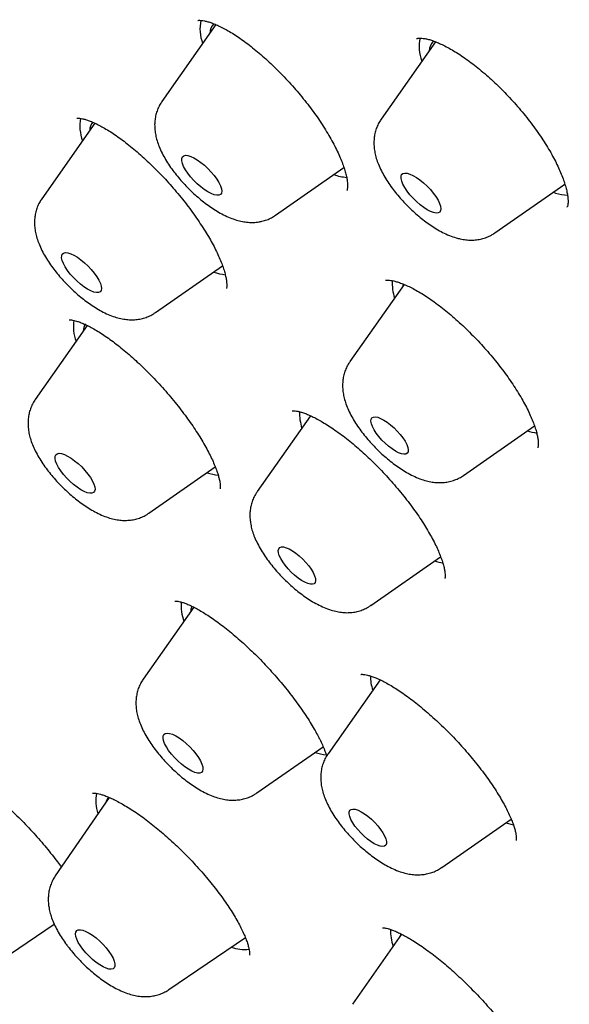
# Model space of a CAD drawing. Header units: millimetres. Extents: x 8 to 789, y 12 to 2370.
# Tile 19 of 85: x 566 to 574, y 767 to 782. Entities that reach past the tile are written whole.
import ezdxf

# ---------------------------------------------------------------- set-up
doc = ezdxf.new("R2010")
doc.units = ezdxf.units.MM

msp = doc.modelspace()

# ---------------------------------------------------------------- linework, layer by layer
at = {"color": 7, "linetype": 'Continuous', "lineweight": 30}
for p, q in [((568.898, 781.482), (568.08, 780.316)), ((572.232, 781.222), (571.408, 780.047)), ((567.062, 779.985), (566.257, 778.836)), ((569.805, 778.586), (570.843, 779.31)), ((573.134, 778.317), (574.195, 779.058)), ((574.051, 778.923), (574.017, 778.933)), ((574.23, 778.71), (574.232, 778.711)), ((567.982, 777.107), (569, 777.817)), ((571.757, 777.534), (570.933, 776.362)), ((571.743, 777.541), (571.73, 777.495)), ((566.945, 776.91), (566.158, 775.787)), ((570.336, 775.537), (569.527, 774.386)), ((570.329, 775.542), (570.323, 775.519)), ((572.659, 774.632), (573.734, 775.385)), ((567.883, 774.058), (568.89, 774.76)), ((571.252, 772.657), (572.31, 773.397)), ((568.563, 772.63), (567.796, 771.536)), ((571.391, 771.526), (570.601, 770.403)), ((569.521, 769.807), (570.527, 770.508)), ((567.278, 769.739), (566.461, 768.547)), ((572.327, 768.674), (573.381, 769.411)), ((565.768, 767.353), (566.444, 767.813)), ((568.185, 766.819), (569.346, 767.61)), ((571.718, 767.66), (570.973, 766.596)), ((571.699, 767.632), (571.704, 767.667))]:
    msp.add_line(p, q, dxfattribs=at)
at = {"color": 7, "linetype": 'Continuous', "lineweight": 30, "flags": 128}
for points in [[(568.943, 778.89), (568.911, 778.888), (568.871, 778.896), (568.826, 778.914), (568.776, 778.94), (568.722, 778.975), (568.668, 779.016), (568.614, 779.063), (568.562, 779.115), (568.515, 779.169), (568.472, 779.223), (568.437, 779.277), (568.409, 779.327), (568.39, 779.374), (568.381, 779.414), (568.381, 779.448), (568.391, 779.473), (568.41, 779.489), (568.438, 779.496), (568.474, 779.493), (568.517, 779.48), (568.565, 779.458), (568.617, 779.427), (568.671, 779.389), (568.725, 779.344), (568.778, 779.295), (568.828, 779.242), (568.873, 779.188), (568.913, 779.134), (568.944, 779.081), (568.968, 779.032), (568.982, 778.989), (568.987, 778.952), (568.982, 778.922), (568.967, 778.901), (568.943, 778.89)], [(572.202, 778.627), (572.157, 778.644), (572.107, 778.67), (572.054, 778.704), (571.999, 778.745), (571.945, 778.792), (571.893, 778.843), (571.845, 778.897), (571.803, 778.951), (571.767, 779.005), (571.738, 779.056), (571.719, 779.103), (571.709, 779.144), (571.709, 779.178), (571.718, 779.203), (571.737, 779.22), (571.765, 779.227), (571.8, 779.224), (571.843, 779.212), (571.89, 779.191), (571.942, 779.16), (571.996, 779.123), (572.05, 779.078), (572.104, 779.029), (572.154, 778.976), (572.199, 778.922), (572.239, 778.868), (572.271, 778.815), (572.295, 778.766), (572.31, 778.722), (572.315, 778.685), (572.31, 778.655), (572.296, 778.634), (572.273, 778.622), (572.241, 778.619), (572.202, 778.627)], [(574.2, 779.045), (574.172, 779.041), (574.171, 779.041)], [(567.157, 777.441), (567.142, 777.421), (567.118, 777.41), (567.085, 777.409), (567.045, 777.418), (567, 777.436), (566.949, 777.463), (566.896, 777.497), (566.842, 777.539), (566.788, 777.587), (566.736, 777.638), (566.689, 777.692), (566.647, 777.747), (566.611, 777.8), (566.584, 777.851), (566.566, 777.897), (566.557, 777.937), (566.558, 777.97), (566.568, 777.995), (566.588, 778.01), (566.617, 778.017), (566.653, 778.013), (566.696, 777.999), (566.744, 777.977), (566.796, 777.946), (566.85, 777.907), (566.905, 777.862), (566.958, 777.813), (567.007, 777.76), (567.052, 777.705), (567.091, 777.651), (567.122, 777.599), (567.145, 777.55), (567.159, 777.507), (567.163, 777.47), (567.157, 777.441)], [(571.783, 774.956), (571.753, 774.953), (571.715, 774.96), (571.672, 774.976), (571.624, 775.001), (571.573, 775.034), (571.52, 775.075), (571.468, 775.12), (571.419, 775.17), (571.373, 775.222), (571.333, 775.274), (571.3, 775.325), (571.275, 775.374), (571.259, 775.417), (571.252, 775.455), (571.255, 775.485), (571.267, 775.507), (571.289, 775.519), (571.319, 775.522), (571.356, 775.515), (571.399, 775.499), (571.448, 775.474), (571.499, 775.441), (571.551, 775.401), (571.603, 775.355), (571.652, 775.305), (571.698, 775.254), (571.738, 775.201), (571.771, 775.15), (571.796, 775.102), (571.813, 775.058), (571.819, 775.021), (571.817, 774.99), (571.804, 774.969), (571.783, 774.956)], [(567.061, 774.456), (567.064, 774.419), (567.058, 774.391), (567.042, 774.371), (567.018, 774.361), (566.984, 774.36), (566.944, 774.369), (566.898, 774.388), (566.848, 774.415), (566.794, 774.451), (566.74, 774.493), (566.686, 774.541), (566.635, 774.592), (566.587, 774.646), (566.546, 774.701), (566.511, 774.754), (566.484, 774.804), (566.466, 774.85), (566.458, 774.89), (566.459, 774.923), (566.47, 774.947), (566.491, 774.962), (566.52, 774.968), (566.556, 774.963), (566.6, 774.949), (566.648, 774.926), (566.701, 774.895), (566.755, 774.856), (566.809, 774.811), (566.862, 774.761), (566.911, 774.708), (566.956, 774.653), (566.994, 774.599), (567.025, 774.547), (567.048, 774.499), (567.061, 774.456)], [(570.413, 773.032), (570.406, 773.005), (570.39, 772.987), (570.366, 772.978), (570.333, 772.979), (570.293, 772.989), (570.247, 773.009), (570.198, 773.037), (570.146, 773.073), (570.094, 773.116), (570.043, 773.163), (569.994, 773.214), (569.951, 773.266), (569.913, 773.318), (569.883, 773.369), (569.861, 773.415), (569.848, 773.457), (569.845, 773.491), (569.852, 773.518), (569.868, 773.537), (569.893, 773.546), (569.926, 773.545), (569.966, 773.534), (570.011, 773.515), (570.061, 773.486), (570.112, 773.45), (570.165, 773.408), (570.216, 773.361), (570.264, 773.31), (570.308, 773.258), (570.345, 773.205), (570.375, 773.155), (570.397, 773.108), (570.41, 773.067), (570.413, 773.032)], [(568.522, 772.572), (568.526, 772.604), (568.538, 772.645)], [(568.664, 770.294), (568.686, 770.246), (568.699, 770.203), (568.702, 770.167), (568.695, 770.139), (568.679, 770.12), (568.654, 770.11), (568.62, 770.11), (568.58, 770.119), (568.533, 770.138), (568.482, 770.166), (568.429, 770.202), (568.375, 770.245), (568.321, 770.293), (568.27, 770.344), (568.223, 770.398), (568.181, 770.453), (568.147, 770.506), (568.121, 770.556), (568.103, 770.602), (568.096, 770.641), (568.097, 770.673), (568.109, 770.697), (568.13, 770.712), (568.159, 770.717), (568.197, 770.712), (568.24, 770.698), (568.289, 770.674), (568.341, 770.642), (568.395, 770.603), (568.45, 770.557), (568.502, 770.507), (568.552, 770.454), (568.596, 770.4), (568.634, 770.345), (568.664, 770.294)], [(571.46, 769.154), (571.478, 769.109), (571.487, 769.07), (571.486, 769.038), (571.476, 769.014), (571.457, 769), (571.429, 768.994), (571.393, 768.999), (571.351, 769.013), (571.303, 769.036), (571.253, 769.067), (571.201, 769.106), (571.148, 769.15), (571.098, 769.199), (571.052, 769.251), (571.01, 769.303), (570.975, 769.355), (570.948, 769.404), (570.93, 769.449), (570.921, 769.488), (570.921, 769.52), (570.932, 769.544), (570.951, 769.558), (570.979, 769.563), (571.015, 769.559), (571.057, 769.545), (571.104, 769.522), (571.155, 769.49), (571.207, 769.452), (571.259, 769.407), (571.31, 769.358), (571.356, 769.307), (571.398, 769.254), (571.432, 769.203), (571.46, 769.154)], [(573.416, 769.32), (573.343, 769.336), (573.293, 769.35)], [(567.276, 767.398), (567.311, 767.346), (567.339, 767.295), (567.357, 767.249), (567.367, 767.209), (567.367, 767.176), (567.357, 767.15), (567.339, 767.134), (567.311, 767.127), (567.275, 767.13), (567.233, 767.143), (567.186, 767.164), (567.135, 767.194), (567.081, 767.232), (567.028, 767.276), (566.975, 767.325), (566.926, 767.377), (566.881, 767.431), (566.842, 767.484), (566.81, 767.536), (566.787, 767.585), (566.772, 767.628), (566.768, 767.665), (566.772, 767.694), (566.787, 767.715), (566.81, 767.727), (566.842, 767.729), (566.881, 767.721), (566.926, 767.704), (566.975, 767.678), (567.028, 767.644), (567.081, 767.603), (567.135, 767.556), (567.186, 767.506), (567.233, 767.452), (567.276, 767.398)], [(569.316, 767.589), (569.325, 767.592), (569.35, 767.602)]]:
    msp.add_lwpolyline(points, dxfattribs=at)
at = {"color": 7, "linetype": 'Continuous', "lineweight": 30}
for centre, radius, start, end in [((569.258, 781.415), 0.601, 167.1907, 201.2292), ((569.027, 781.342), 0.221, 135.9015, 177.4767), ((572.587, 781.146), 0.602, 167.2549, 201.2219), ((572.357, 781.072), 0.223, 133.5789, 177.1513), ((567.447, 779.938), 0.613, 168.6056, 201.0683), ((567.212, 779.86), 0.229, 141.7652, 176.9575), ((570.962, 780.002), 0.845, 251.1433, 264.7206), ((574.271, 779.632), 0.743, 252.773, 267.3298), ((569.154, 778.587), 0.912, 251.5366, 262.9478), ((572.258, 777.547), 0.683, 176.0008, 198.7792), ((567.371, 776.894), 0.636, 171.2858, 200.7631), ((567.138, 776.804), 0.255, 149.484, 175.6361), ((570.865, 775.575), 0.697, 177.8801, 198.7033), ((573.891, 776.151), 0.883, 252.4541, 262.1162), ((569.058, 775.548), 0.922, 251.5636, 262.3546), ((572.501, 774.24), 0.95, 252.7111, 260.459), ((569.065, 772.654), 0.693, 175.4231, 199.9554), ((571.987, 771.602), 0.745, 181.1014, 198.253), ((570.694, 771.294), 0.918, 251.554, 262.5652), ((567.659, 769.688), 0.584, 168.4619, 199.6315), ((567.434, 769.62), 0.208, 143.2225, 164.5319), ((572.284, 767.724), 0.736, 179.2496, 199.5799), ((569.34, 768.075), 0.646, 251.122, 275.4473)]:
    msp.add_arc(centre, radius, start, end, dxfattribs=at)
for points, knots in [([(634.394, 751.08), (634.436, 751.123), (634.514, 751.205), (634.613, 751.312), (634.685, 751.393), (634.745, 751.461), (634.803, 751.53), (634.861, 751.599), (634.918, 751.669), (634.969, 751.733), (635.016, 751.794), (635.062, 751.854), (635.11, 751.918), (635.157, 751.982), (635.199, 752.041), (635.234, 752.091), (635.267, 752.139), (635.303, 752.191), (635.345, 752.253), (635.388, 752.32), (635.43, 752.385), (635.468, 752.445), (635.502, 752.501), (635.536, 752.557), (635.571, 752.617), (635.608, 752.681), (635.644, 752.744), (635.674, 752.799), (635.7, 752.846), (635.728, 752.899), (635.762, 752.964), (635.805, 753.047), (635.851, 753.138), (635.898, 753.236), (635.943, 753.334), (635.983, 753.421), (636.016, 753.497), (636.046, 753.567), (636.078, 753.645), (636.112, 753.729), (636.145, 753.813), (636.174, 753.89), (636.2, 753.959), (636.223, 754.025), (636.248, 754.094), (636.275, 754.174), (636.303, 754.258), (636.33, 754.34), (636.352, 754.412), (636.371, 754.476), (636.39, 754.538), (636.409, 754.606), (636.435, 754.696), (636.462, 754.8), (636.49, 754.908), (636.513, 755.004), (636.535, 755.097), (636.557, 755.199), (636.58, 755.307), (636.602, 755.414), (636.62, 755.511), (636.636, 755.601), (636.652, 755.69), (636.668, 755.788), (636.684, 755.896), (636.701, 756.015), (636.718, 756.142), (636.732, 756.26), (636.743, 756.361), (636.752, 756.44), (636.758, 756.508), (636.764, 756.573), (636.77, 756.642), (636.777, 756.726), (636.784, 756.824), (636.791, 756.934), (636.797, 757.045), (636.803, 757.176), (636.808, 757.326), (636.813, 757.499), (636.814, 757.672), (636.814, 757.9), (636.809, 758.193), (636.794, 758.55), (636.771, 758.917), (636.743, 759.25), (636.713, 759.538), (636.686, 759.778), (636.657, 760.001), (636.628, 760.211), (636.597, 760.418), (636.562, 760.636), (636.522, 760.877), (636.472, 761.148), (636.413, 761.453), (636.344, 761.786), (636.263, 762.149), (636.188, 762.463), (636.126, 762.709), (636.085, 762.867), (636.05, 763.003), (636.02, 763.114), (635.996, 763.201), (635.979, 763.266), (635.963, 763.324), (635.944, 763.39), (635.92, 763.477), (635.891, 763.58), (635.859, 763.691), (635.826, 763.803), (635.793, 763.913), (635.75, 764.058), (635.695, 764.236), (635.63, 764.446), (635.565, 764.648), (635.504, 764.835), (635.449, 765), (635.403, 765.137), (635.368, 765.238), (635.344, 765.308), (635.325, 765.363), (635.302, 765.428), (635.271, 765.519), (635.227, 765.641), (635.175, 765.787), (635.113, 765.959), (635.045, 766.143), (634.974, 766.334), (634.905, 766.514), (634.83, 766.711), (634.741, 766.936), (634.635, 767.203), (634.542, 767.432), (634.47, 767.606), (634.427, 767.709), (634.395, 767.786), (634.372, 767.84), (634.351, 767.89), (634.324, 767.956), (634.281, 768.055), (634.226, 768.185), (634.156, 768.347), (634.071, 768.54), (633.98, 768.747), (633.884, 768.961), (633.787, 769.176), (633.685, 769.398), (633.582, 769.621), (633.478, 769.842), (633.308, 770.199), (633.071, 770.687), (632.762, 771.304), (632.454, 771.904), (632.146, 772.487), (631.835, 773.062), (631.51, 773.65), (631.164, 774.263), (630.794, 774.902), (630.494, 775.41), (630.272, 775.779), (630.137, 776.003), (630.007, 776.216), (629.888, 776.41), (629.783, 776.579), (629.694, 776.723), (629.623, 776.838), (629.568, 776.925), (629.528, 776.988), (629.495, 777.042), (629.461, 777.096), (629.419, 777.163), (629.369, 777.243), (629.309, 777.336), (629.215, 777.485), (629.082, 777.694), (628.904, 777.97), (628.708, 778.272), (628.493, 778.601), (628.258, 778.956), (628.002, 779.34), (627.723, 779.753), (627.421, 780.195), (627.095, 780.666), (626.71, 781.215), (626.278, 781.823), (625.811, 782.467), (625.362, 783.078), (624.936, 783.65), (624.534, 784.182), (624.157, 784.675), (623.8, 785.136), (623.466, 785.565), (623.173, 785.937), (622.911, 786.266), (622.669, 786.569), (622.414, 786.887), (622.143, 787.221), (621.844, 787.586), (621.517, 787.984), (621.158, 788.415), (620.779, 788.867), (620.379, 789.339), (619.958, 789.831), (619.519, 790.339), (619.072, 790.85), (618.581, 791.405), (618.058, 791.99), (617.505, 792.599), (616.975, 793.177), (616.468, 793.723), (615.985, 794.237), (615.557, 794.688), (615.181, 795.081), (614.852, 795.422), (614.528, 795.756), (614.201, 796.09), (613.863, 796.433), (613.441, 796.859), (612.927, 797.372), (612.315, 797.975), (611.675, 798.597), (611.008, 799.237), (610.313, 799.895), (609.551, 800.606), (608.728, 801.361), (607.853, 802.149), (606.975, 802.925), (606.089, 803.695), (605.194, 804.456), (604.293, 805.21), (603.39, 805.949), (602.485, 806.675), (601.572, 807.393), (600.647, 808.105), (599.709, 808.812), (598.758, 809.511), (597.796, 810.203), (596.822, 810.886), (596.06, 811.407), (595.522, 811.768), (595.219, 811.97), (594.939, 812.154), (594.685, 812.32), (594.456, 812.469), (594.258, 812.597), (594.091, 812.705), (593.951, 812.794), (593.83, 812.871), (593.728, 812.936), (593.642, 812.99), (593.556, 813.045), (593.453, 813.109), (593.32, 813.193), (593.156, 813.295), (592.957, 813.419), (592.723, 813.563), (592.453, 813.728), (592.149, 813.912), (591.812, 814.114), (591.453, 814.327), (591.085, 814.542), (590.593, 814.826), (589.987, 815.167), (589.277, 815.557), (588.595, 815.921), (587.94, 816.261), (587.311, 816.578), (586.69, 816.881), (586.077, 817.172), (585.59, 817.395), (585.236, 817.553), (585.014, 817.651), (584.81, 817.74), (584.643, 817.812), (584.512, 817.868), (584.412, 817.91), (584.32, 817.949), (584.222, 817.99), (584.114, 818.035), (583.992, 818.085), (583.862, 818.139), (583.714, 818.198), (583.551, 818.264), (583.289, 818.368), (582.943, 818.502), (582.526, 818.658), (582.133, 818.8), (581.76, 818.931), (581.395, 819.054), (581.026, 819.175), (580.646, 819.294), (580.337, 819.386), (580.111, 819.452), (579.98, 819.489), (579.887, 819.515), (579.825, 819.532), (579.781, 819.545), (579.729, 819.559), (579.662, 819.577), (579.577, 819.6), (579.476, 819.627), (579.362, 819.657), (579.245, 819.687), (579.129, 819.716), (579.018, 819.744), (578.882, 819.776), (578.727, 819.813), (578.554, 819.853), (578.395, 819.888), (578.251, 819.919), (578.123, 819.946), (578.003, 819.971), (577.875, 819.996), (577.732, 820.024), (577.569, 820.054), (577.394, 820.086), (577.203, 820.118), (577, 820.15), (576.751, 820.188), (576.469, 820.226), (576.165, 820.263), (575.901, 820.29), (575.677, 820.31), (575.493, 820.325), (575.319, 820.337), (575.167, 820.346), (575.031, 820.353), (574.906, 820.358), (574.766, 820.363), (574.61, 820.367), (574.437, 820.369), (574.259, 820.37), (574.087, 820.368), (573.93, 820.365), (573.784, 820.36), (573.646, 820.354), (573.515, 820.347), (573.389, 820.339), (573.262, 820.329), (573.132, 820.319), (572.997, 820.306), (572.858, 820.291), (572.706, 820.273), (572.55, 820.253), (572.405, 820.231), (572.281, 820.212), (572.166, 820.192), (572.049, 820.171), (571.93, 820.148), (571.817, 820.125), (571.708, 820.101), (571.602, 820.077), (571.439, 820.038), (571.228, 819.983), (570.974, 819.909), (570.728, 819.83), (570.494, 819.747), (570.318, 819.679), (570.197, 819.63), (570.119, 819.598), (570.034, 819.561), (569.948, 819.523), (569.867, 819.486), (569.795, 819.452), (569.729, 819.42), (569.663, 819.388), (569.596, 819.355), (569.527, 819.319), (569.461, 819.284), (569.404, 819.254), (569.357, 819.227), (569.311, 819.202), (569.261, 819.173), (569.2, 819.138), (569.134, 819.1), (569.069, 819.06), (569.003, 819.019), (568.936, 818.978), (568.872, 818.936), (568.82, 818.902), (568.777, 818.873), (568.736, 818.845), (568.686, 818.811), (568.628, 818.77), (568.569, 818.728), (568.516, 818.689), (568.472, 818.656), (568.427, 818.622), (568.372, 818.58), (568.305, 818.529), (568.234, 818.472), (568.167, 818.416), (568.114, 818.372), (568.073, 818.337), (568.038, 818.307), (567.992, 818.267), (567.934, 818.215), (567.86, 818.149), (567.774, 818.068), (567.711, 818.009), (567.678, 817.977)], [0, 0, 0, 0, 0.001961, 0.003665, 0.005119, 0.006419, 0.007612, 0.009012, 0.010283, 0.011521, 0.0126, 0.013712, 0.014931, 0.016207, 0.017306, 0.018212, 0.018993, 0.019969, 0.021139, 0.022436, 0.023629, 0.024699, 0.025645, 0.02657, 0.027638, 0.028809, 0.029958, 0.030919, 0.031691, 0.032394, 0.03363, 0.035063, 0.036637, 0.038293, 0.040007, 0.041553, 0.042619, 0.043753, 0.045029, 0.046446, 0.047864, 0.049104, 0.050163, 0.051109, 0.052206, 0.053482, 0.054924, 0.05628, 0.057393, 0.058348, 0.059251, 0.060309, 0.061526, 0.063448, 0.065126, 0.066483, 0.067808, 0.069368, 0.071109, 0.072742, 0.074228, 0.075457, 0.076769, 0.078207, 0.079782, 0.081529, 0.083449, 0.085343, 0.086687, 0.087819, 0.08874, 0.089609, 0.090598, 0.091707, 0.093168, 0.09478, 0.09636, 0.097851, 0.100297, 0.10262, 0.104999, 0.107434, 0.111937, 0.116783, 0.121745, 0.12651, 0.129738, 0.132853, 0.135665, 0.138208, 0.140755, 0.143401, 0.14627, 0.149688, 0.153395, 0.157405, 0.161718, 0.166332, 0.168451, 0.170293, 0.171854, 0.173136, 0.174137, 0.174863, 0.175376, 0.176132, 0.177132, 0.178368, 0.179658, 0.180927, 0.182175, 0.183403, 0.185843, 0.188196, 0.190462, 0.192597, 0.194426, 0.195933, 0.197117, 0.197752, 0.198247, 0.198921, 0.199896, 0.201241, 0.202911, 0.204641, 0.206837, 0.208895, 0.210814, 0.212627, 0.215207, 0.218033, 0.221104, 0.222445, 0.223522, 0.224336, 0.224887, 0.2252, 0.225912, 0.226947, 0.228306, 0.229989, 0.231996, 0.234327, 0.236385, 0.238637, 0.240933, 0.243203, 0.245449, 0.247669, 0.254043, 0.260203, 0.26615, 0.271884, 0.277427, 0.283019, 0.289035, 0.295176, 0.301443, 0.303582, 0.305735, 0.307813, 0.309653, 0.31125, 0.312605, 0.313718, 0.314494, 0.315083, 0.315509, 0.316002, 0.316625, 0.31738, 0.318265, 0.319266, 0.321575, 0.324159, 0.327019, 0.330071, 0.333384, 0.336959, 0.340795, 0.344894, 0.349253, 0.353865, 0.360116, 0.366049, 0.371664, 0.37696, 0.381781, 0.386305, 0.390531, 0.39446, 0.398091, 0.400759, 0.403518, 0.406431, 0.409499, 0.412722, 0.416501, 0.420472, 0.424636, 0.428992, 0.433541, 0.438282, 0.443103, 0.447774, 0.453757, 0.459461, 0.464885, 0.47003, 0.474896, 0.479482, 0.48289, 0.486125, 0.489264, 0.492481, 0.495786, 0.499179, 0.504859, 0.510768, 0.516906, 0.523273, 0.529869, 0.536695, 0.54488, 0.553057, 0.561226, 0.569386, 0.577705, 0.586015, 0.594318, 0.602612, 0.610967, 0.619466, 0.628108, 0.636844, 0.645723, 0.654744, 0.663907, 0.666957, 0.669801, 0.672414, 0.674796, 0.676947, 0.678867, 0.680363, 0.68168, 0.682819, 0.68378, 0.684563, 0.685246, 0.686233, 0.687467, 0.689017, 0.690884, 0.693116, 0.695679, 0.698572, 0.701796, 0.705329, 0.708894, 0.712409, 0.719566, 0.726501, 0.733215, 0.739707, 0.745981, 0.752089, 0.758476, 0.76469, 0.767084, 0.769447, 0.771593, 0.773429, 0.774675, 0.775722, 0.776577, 0.777546, 0.778809, 0.780006, 0.781385, 0.782944, 0.784684, 0.786582, 0.791315, 0.795818, 0.800093, 0.804139, 0.808093, 0.8122, 0.816466, 0.820875, 0.822711, 0.824212, 0.825377, 0.825906, 0.826342, 0.826914, 0.827678, 0.828657, 0.829838, 0.831206, 0.832588, 0.833934, 0.835243, 0.836516, 0.838698, 0.840763, 0.842677, 0.844402, 0.845938, 0.847312, 0.848747, 0.850564, 0.852537, 0.854684, 0.857029, 0.859574, 0.862259, 0.866355, 0.870253, 0.873918, 0.876535, 0.878879, 0.881101, 0.883406, 0.884897, 0.886532, 0.888403, 0.89051, 0.892854, 0.89546, 0.897801, 0.899947, 0.901981, 0.903903, 0.905736, 0.907518, 0.909248, 0.911169, 0.913089, 0.91504, 0.917227, 0.919692, 0.921869, 0.923625, 0.925194, 0.927022, 0.928845, 0.930551, 0.932149, 0.93376, 0.935417, 0.939603, 0.943515, 0.947277, 0.951219, 0.9547, 0.955826, 0.957096, 0.958514, 0.960033, 0.961385, 0.962526, 0.96367, 0.964694, 0.965827, 0.967066, 0.968227, 0.969211, 0.970019, 0.970706, 0.971574, 0.972671, 0.973886, 0.975037, 0.976123, 0.977447, 0.978623, 0.979621, 0.980264, 0.980959, 0.981873, 0.983005, 0.984201, 0.985184, 0.985948, 0.986717, 0.987721, 0.98898, 0.990413, 0.991697, 0.992799, 0.993439, 0.994029, 0.994794, 0.995773, 0.996967, 0.998376, 1, 1, 1, 1]), ([(550.93, 801.632), (550.89, 801.592), (550.817, 801.519), (550.725, 801.424), (550.66, 801.355), (550.607, 801.299), (550.564, 801.252), (550.52, 801.203), (550.469, 801.145), (550.406, 801.073), (550.346, 801.003), (550.293, 800.938), (550.25, 800.885), (550.212, 800.838), (550.181, 800.798), (550.153, 800.761), (550.122, 800.721), (550.083, 800.67), (550.041, 800.613), (549.996, 800.551), (549.954, 800.493), (549.915, 800.437), (549.881, 800.387), (549.847, 800.337), (549.812, 800.284), (549.775, 800.229), (549.733, 800.163), (549.686, 800.087), (549.636, 800.005), (549.59, 799.928), (549.537, 799.836), (549.472, 799.721), (549.401, 799.588), (549.333, 799.455), (549.267, 799.32), (549.201, 799.177), (549.138, 799.035), (549.089, 798.918), (549.049, 798.821), (549.016, 798.738), (548.983, 798.65), (548.95, 798.561), (548.92, 798.476), (548.893, 798.4), (548.868, 798.326), (548.841, 798.244), (548.809, 798.143), (548.776, 798.034), (548.744, 797.924), (548.716, 797.821), (548.689, 797.721), (548.663, 797.62), (548.639, 797.52), (548.616, 797.421), (548.594, 797.322), (548.572, 797.216), (548.548, 797.097), (548.523, 796.966), (548.5, 796.829), (548.474, 796.669), (548.449, 796.493), (548.425, 796.305), (548.406, 796.133), (548.391, 795.975), (548.378, 795.824), (548.367, 795.67), (548.357, 795.504), (548.349, 795.324), (548.343, 795.133), (548.339, 794.931), (548.339, 794.722), (548.341, 794.516), (548.346, 794.338), (548.351, 794.189), (548.356, 794.066), (548.362, 793.951), (548.368, 793.841), (548.376, 793.724), (548.385, 793.591), (548.397, 793.435), (548.413, 793.266), (548.43, 793.091), (548.447, 792.93), (548.465, 792.782), (548.481, 792.652), (548.496, 792.532), (548.511, 792.426), (548.523, 792.336), (548.537, 792.244), (548.552, 792.139), (548.573, 792.007), (548.597, 791.857), (548.626, 791.687), (548.661, 791.494), (548.701, 791.277), (548.741, 791.075), (548.779, 790.894), (548.812, 790.739), (548.846, 790.583), (548.879, 790.437), (548.908, 790.31), (548.933, 790.207), (548.954, 790.116), (548.976, 790.029), (548.999, 789.934), (549.025, 789.83), (549.054, 789.716), (549.087, 789.592), (549.123, 789.454), (549.165, 789.3), (549.213, 789.125), (549.269, 788.928), (549.332, 788.71), (549.392, 788.509), (549.446, 788.333), (549.489, 788.194), (549.529, 788.066), (549.565, 787.955), (549.595, 787.862), (549.62, 787.786), (549.64, 787.724), (549.659, 787.667), (549.685, 787.589), (549.721, 787.481), (549.769, 787.338), (549.826, 787.174), (549.908, 786.937), (550.018, 786.632), (550.154, 786.263), (550.297, 785.887), (550.424, 785.562), (550.533, 785.29), (550.617, 785.082), (550.695, 784.894), (550.758, 784.744), (550.806, 784.629), (550.841, 784.547), (550.868, 784.483), (550.897, 784.414), (550.935, 784.326), (550.987, 784.205), (551.048, 784.064), (551.157, 783.817), (551.314, 783.464), (551.526, 783.001), (551.755, 782.514), (552.002, 782.003), (552.227, 781.548), (552.427, 781.151), (552.601, 780.811), (552.792, 780.443), (553.003, 780.046), (553.233, 779.618), (553.483, 779.159), (553.745, 778.69), (554.017, 778.21), (554.298, 777.724), (554.598, 777.212), (554.919, 776.675), (555.22, 776.18), (555.496, 775.734), (555.742, 775.34), (555.993, 774.943), (556.242, 774.556), (556.479, 774.19), (556.709, 773.838), (556.93, 773.504), (557.139, 773.19), (557.326, 772.913), (557.489, 772.672), (557.628, 772.468), (557.739, 772.306), (557.825, 772.182), (557.889, 772.089), (557.944, 772.01), (557.997, 771.933), (558.055, 771.85), (558.117, 771.761), (558.197, 771.645), (558.299, 771.5), (558.424, 771.322), (558.563, 771.125), (558.721, 770.903), (558.899, 770.653), (559.1, 770.373), (559.325, 770.064), (559.573, 769.723), (559.849, 769.349), (560.152, 768.941), (560.485, 768.498), (560.846, 768.023), (561.235, 767.516), (561.652, 766.98), (562.095, 766.416), (562.567, 765.824), (563.069, 765.202), (563.607, 764.545), (564.182, 763.853), (564.794, 763.127), (565.442, 762.371), (566.126, 761.585), (566.793, 760.832), (567.437, 760.115), (568.054, 759.439), (568.695, 758.746), (569.359, 758.038), (570.063, 757.299), (570.807, 756.53), (571.593, 755.731), (572.406, 754.918), (573.247, 754.091), (574.116, 753.252), (574.995, 752.418), (575.883, 751.592), (576.778, 750.774), (577.638, 750.002), (578.201, 749.508), (578.456, 749.284)], [0, 0, 0, 0, 0.002914, 0.005407, 0.0075, 0.009253, 0.010675, 0.011918, 0.014022, 0.016403, 0.019183, 0.021044, 0.022853, 0.024398, 0.025681, 0.026724, 0.027992, 0.029689, 0.031723, 0.033601, 0.035699, 0.03741, 0.038926, 0.040524, 0.042206, 0.043969, 0.0458, 0.048427, 0.051054, 0.053421, 0.055578, 0.059566, 0.064011, 0.067599, 0.071526, 0.076064, 0.080186, 0.083975, 0.086208, 0.088557, 0.091073, 0.093733, 0.096169, 0.098213, 0.100128, 0.102424, 0.105108, 0.108491, 0.111469, 0.114225, 0.116959, 0.119679, 0.122398, 0.125115, 0.127626, 0.130424, 0.133587, 0.137108, 0.140744, 0.144367, 0.149645, 0.154467, 0.158847, 0.16284, 0.16647, 0.170227, 0.174415, 0.178885, 0.183585, 0.188518, 0.193688, 0.198769, 0.203289, 0.206443, 0.209334, 0.212022, 0.214508, 0.217066, 0.220154, 0.223796, 0.227832, 0.231827, 0.235756, 0.238797, 0.241789, 0.244514, 0.246871, 0.248863, 0.25049, 0.252973, 0.25586, 0.25915, 0.262844, 0.267005, 0.271675, 0.276854, 0.279976, 0.283258, 0.286686, 0.289827, 0.292473, 0.294623, 0.296278, 0.298092, 0.300058, 0.302202, 0.304523, 0.307073, 0.309833, 0.312973, 0.316528, 0.320497, 0.32488, 0.329677, 0.332537, 0.335396, 0.337926, 0.340112, 0.341954, 0.343428, 0.34457, 0.345605, 0.346766, 0.349153, 0.351942, 0.355134, 0.358728, 0.36569, 0.372728, 0.379833, 0.387004, 0.391048, 0.395059, 0.398577, 0.401501, 0.403383, 0.404897, 0.406045, 0.406912, 0.408706, 0.410911, 0.413528, 0.416451, 0.424424, 0.432775, 0.441505, 0.450614, 0.460102, 0.465616, 0.471543, 0.477955, 0.484854, 0.49224, 0.500111, 0.508467, 0.516321, 0.52456, 0.533184, 0.542192, 0.551585, 0.557943, 0.564466, 0.571152, 0.57764, 0.58366, 0.589212, 0.594953, 0.60009, 0.604623, 0.608553, 0.611879, 0.614604, 0.616486, 0.617954, 0.619126, 0.620373, 0.621721, 0.623171, 0.624724, 0.627364, 0.630255, 0.6334, 0.636969, 0.641056, 0.645574, 0.650591, 0.656108, 0.662125, 0.668764, 0.675921, 0.683596, 0.691788, 0.700499, 0.709557, 0.719115, 0.729172, 0.739728, 0.750988, 0.762766, 0.77506, 0.787872, 0.8012, 0.812035, 0.823189, 0.834662, 0.846455, 0.858567, 0.871762, 0.885317, 0.899231, 0.913505, 0.928138, 0.94313, 0.957594, 0.972377, 0.987478, 1, 1, 1, 1]), ([(584.048, 745.412), (583.981, 745.462), (583.014, 746.189), (581.162, 747.705), (578.511, 749.953), (575.911, 752.3), (573.356, 754.733), (570.863, 757.242), (568.445, 759.809), (566.12, 762.42), (563.899, 765.057), (561.799, 767.705), (559.83, 770.348), (558.006, 772.968), (556.338, 775.551), (554.836, 778.08), (553.509, 780.539), (552.366, 782.913), (551.413, 785.188), (550.656, 787.35), (550.101, 789.385), (549.749, 791.281), (549.605, 793.026), (549.668, 794.609), (549.938, 796.021), (550.414, 797.252), (551.092, 798.296), (551.969, 799.146), (553.039, 799.796), (554.295, 800.243), (555.729, 800.483), (557.333, 800.516), (559.098, 800.341), (561.011, 799.96), (563.061, 799.373), (565.236, 798.586), (567.522, 797.604), (569.906, 796.428), (572.311, 795.115), (573.947, 794.109), (574.735, 793.625)], [0, 0, 0, 0, 0.00204, 0.029717, 0.056722, 0.083727, 0.110731, 0.137736, 0.164741, 0.191746, 0.218751, 0.245756, 0.272761, 0.299766, 0.326771, 0.353776, 0.380781, 0.407786, 0.434791, 0.461796, 0.4888, 0.515805, 0.54281, 0.569815, 0.59682, 0.623825, 0.65083, 0.677835, 0.70484, 0.731845, 0.75885, 0.785855, 0.81286, 0.839865, 0.866869, 0.893874, 0.920879, 0.947884, 0.974889, 1, 1, 1, 1]), ([(568.623, 781.545), (568.622, 781.545), (568.622, 781.545), (568.63, 781.547), (568.65, 781.548), (568.682, 781.546), (568.723, 781.54), (568.775, 781.527), (568.835, 781.508), (568.903, 781.481), (568.979, 781.446), (569.061, 781.402), (569.148, 781.351), (569.24, 781.291), (569.335, 781.225), (569.432, 781.151), (569.531, 781.07), (569.632, 780.983), (569.734, 780.89), (569.836, 780.791), (569.938, 780.687), (570.037, 780.579), (570.134, 780.469), (570.226, 780.357), (570.314, 780.245), (570.396, 780.134), (570.474, 780.022), (570.546, 779.91), (570.613, 779.799), (570.675, 779.69), (570.729, 779.584), (570.776, 779.484), (570.815, 779.39), (570.846, 779.304), (570.869, 779.227), (570.885, 779.159), (570.894, 779.1), (570.898, 779.05), (570.897, 779.011), (570.894, 778.983), (570.889, 778.966), (570.886, 778.961), (570.887, 778.962), (570.887, 778.962)], [0, 0, 0, 0, 0.0119301, 0.0336829, 0.0566009, 0.0790329, 0.1016238, 0.1246892, 0.1483582, 0.1726338, 0.1974506, 0.2227091, 0.248299, 0.2741154, 0.3000443, 0.3258434, 0.3517829, 0.378137, 0.4048311, 0.4317783, 0.4588802, 0.4860291, 0.5130875, 0.5399605, 0.5665664, 0.5927914, 0.6190676, 0.6456544, 0.672448, 0.6993193, 0.7260686, 0.7525221, 0.7785095, 0.8038695, 0.8284603, 0.8522084, 0.8761587, 0.8999892, 0.9236075, 0.9470865, 0.9706235, 0.9946195, 1, 1, 1, 1]), ([(571.946, 781.27), (571.946, 781.27), (571.946, 781.27), (571.955, 781.273), (571.974, 781.277), (572.004, 781.278), (572.045, 781.274), (572.096, 781.266), (572.154, 781.25), (572.221, 781.227), (572.294, 781.197), (572.374, 781.158), (572.461, 781.112), (572.552, 781.057), (572.649, 780.994), (572.748, 780.923), (572.85, 780.845), (572.953, 780.761), (573.056, 780.671), (573.158, 780.576), (573.258, 780.477), (573.357, 780.373), (573.454, 780.266), (573.548, 780.155), (573.639, 780.042), (573.725, 779.928), (573.807, 779.814), (573.882, 779.701), (573.95, 779.591), (574.011, 779.484), (574.065, 779.381), (574.112, 779.282), (574.152, 779.186), (574.185, 779.096), (574.21, 779.012), (574.228, 778.937), (574.239, 778.871), (574.244, 778.816), (574.244, 778.772), (574.241, 778.741), (574.236, 778.722), (574.232, 778.712), (574.231, 778.711), (574.231, 778.711)], [0, 0, 0, 0, 0.019617, 0.04351, 0.065972, 0.089701, 0.112784, 0.135762, 0.158823, 0.181946, 0.205109, 0.228904, 0.253266, 0.278112, 0.303344, 0.328862, 0.354563, 0.380358, 0.406153, 0.431861, 0.457324, 0.482912, 0.50878, 0.534864, 0.561083, 0.587341, 0.613501, 0.63946, 0.665118, 0.690388, 0.715115, 0.740084, 0.765203, 0.790332, 0.815278, 0.839869, 0.863936, 0.887346, 0.91003, 0.932033, 0.953588, 0.975733, 1, 1, 1, 1]), ([(568.08, 780.314), (568.068, 780.296), (568.041, 780.256), (568.011, 780.188), (567.987, 780.114), (567.973, 780.038), (567.968, 779.961), (567.972, 779.882), (567.984, 779.801), (568.005, 779.715), (568.037, 779.625), (568.08, 779.529), (568.134, 779.432), (568.194, 779.337), (568.26, 779.245), (568.331, 779.157), (568.405, 779.072), (568.483, 778.99), (568.565, 778.912), (568.649, 778.839), (568.735, 778.769), (568.825, 778.704), (568.917, 778.645), (569.014, 778.591), (569.112, 778.546), (569.208, 778.512), (569.299, 778.489), (569.385, 778.477), (569.468, 778.475), (569.538, 778.481), (569.581, 778.49), (569.597, 778.494)], [0, 0, 0, 0, 0.0231016, 0.0511899, 0.079119, 0.1071945, 0.1357993, 0.1654401, 0.1967959, 0.2307175, 0.2679991, 0.3085262, 0.3500719, 0.3903858, 0.4293066, 0.4671973, 0.5044339, 0.5413245, 0.5781302, 0.6150555, 0.6523193, 0.6902226, 0.7291531, 0.7696358, 0.8123347, 0.8521484, 0.8883477, 0.9214011, 0.952348, 0.9819445, 1, 1, 1, 1]), ([(566.787, 780.058), (566.787, 780.058), (566.786, 780.058), (566.791, 780.059), (566.806, 780.06), (566.834, 780.059), (566.872, 780.053), (566.92, 780.041), (566.976, 780.022), (567.041, 779.996), (567.112, 779.962), (567.189, 779.92), (567.273, 779.87), (567.362, 779.812), (567.456, 779.746), (567.553, 779.672), (567.654, 779.59), (567.755, 779.503), (567.858, 779.41), (567.959, 779.312), (568.059, 779.211), (568.156, 779.106), (568.251, 778.998), (568.345, 778.887), (568.436, 778.774), (568.523, 778.658), (568.605, 778.543), (568.682, 778.429), (568.752, 778.318), (568.816, 778.211), (568.871, 778.108), (568.92, 778.011), (568.961, 777.918), (568.996, 777.83), (569.023, 777.75), (569.043, 777.677), (569.056, 777.614), (569.063, 777.561), (569.065, 777.52), (569.063, 777.492), (569.06, 777.476), (569.059, 777.474), (569.059, 777.473)], [0, 0, 0, 0, 0.000142, 0.022902, 0.046855, 0.070147, 0.093459, 0.117062, 0.141096, 0.165572, 0.190365, 0.215072, 0.240512, 0.266579, 0.293169, 0.320163, 0.347437, 0.374866, 0.402318, 0.429664, 0.456816, 0.483695, 0.51072, 0.538133, 0.565833, 0.593697, 0.621571, 0.649273, 0.676658, 0.703594, 0.729971, 0.756009, 0.78223, 0.80841, 0.83441, 0.860079, 0.885264, 0.909827, 0.93368, 0.956835, 0.979468, 1, 1, 1, 1]), ([(571.408, 780.045), (571.396, 780.027), (571.369, 779.987), (571.339, 779.92), (571.315, 779.846), (571.301, 779.77), (571.296, 779.692), (571.3, 779.614), (571.312, 779.532), (571.333, 779.447), (571.365, 779.356), (571.409, 779.261), (571.462, 779.164), (571.522, 779.069), (571.588, 778.977), (571.659, 778.889), (571.733, 778.804), (571.811, 778.722), (571.893, 778.644), (571.977, 778.57), (572.063, 778.501), (572.153, 778.436), (572.245, 778.376), (572.342, 778.323), (572.442, 778.276), (572.512, 778.253), (572.547, 778.242)], [0, 0, 0, 0, 0.0269, 0.059751, 0.092415, 0.125249, 0.1587, 0.193361, 0.230024, 0.269684, 0.313272, 0.36066, 0.409251, 0.456405, 0.501929, 0.546247, 0.589798, 0.632943, 0.675988, 0.719173, 0.762752, 0.807078, 0.852603, 0.899942, 0.949869, 1, 1, 1, 1]), ([(566.256, 778.834), (566.244, 778.816), (566.217, 778.776), (566.187, 778.709), (566.164, 778.635), (566.15, 778.559), (566.145, 778.482), (566.148, 778.403), (566.16, 778.322), (566.182, 778.236), (566.214, 778.146), (566.257, 778.05), (566.31, 777.953), (566.371, 777.858), (566.437, 777.766), (566.507, 777.678), (566.582, 777.593), (566.66, 777.511), (566.741, 777.433), (566.825, 777.359), (566.912, 777.29), (567.001, 777.225), (567.093, 777.166), (567.19, 777.112), (567.288, 777.067), (567.384, 777.032), (567.475, 777.01), (567.561, 776.998), (567.644, 776.996), (567.724, 777.003), (567.802, 777.02), (567.876, 777.046), (567.936, 777.075), (567.969, 777.099), (567.98, 777.108)], [0, 0, 0, 0, 0.021192, 0.04716, 0.07298, 0.098934, 0.125376, 0.152773, 0.181753, 0.213101, 0.247554, 0.285011, 0.323422, 0.360697, 0.396683, 0.431715, 0.466141, 0.500247, 0.534273, 0.568409, 0.602857, 0.637894, 0.67388, 0.711299, 0.750763, 0.787582, 0.821062, 0.85163, 0.880246, 0.907612, 0.934188, 0.960273, 0.986063, 1, 1, 1, 1]), ([(569.597, 778.494), (569.622, 778.501), (569.672, 778.514), (569.742, 778.545), (569.784, 778.572), (569.804, 778.585)], [0, 0, 0, 0, 0.347938, 0.691809, 1, 1, 1, 1]), ([(572.547, 778.242), (572.567, 778.236), (572.615, 778.223), (572.691, 778.211), (572.774, 778.206), (572.855, 778.211), (572.933, 778.225), (573.009, 778.249), (573.076, 778.279), (573.115, 778.306), (573.132, 778.318)], [0, 0, 0, 0, 0.105907, 0.255358, 0.393926, 0.525788, 0.653403, 0.778363, 0.901704, 1, 1, 1, 1]), ([(571.473, 777.597), (571.473, 777.597), (571.473, 777.597), (571.477, 777.598), (571.489, 777.6), (571.516, 777.6), (571.552, 777.597), (571.599, 777.588), (571.655, 777.572), (571.719, 777.55), (571.792, 777.52), (571.871, 777.482), (571.957, 777.435), (572.047, 777.381), (572.141, 777.32), (572.238, 777.251), (572.337, 777.175), (572.438, 777.093), (572.542, 777.004), (572.646, 776.908), (572.75, 776.807), (572.853, 776.703), (572.953, 776.595), (573.049, 776.486), (573.141, 776.376), (573.227, 776.266), (573.309, 776.155), (573.387, 776.044), (573.459, 775.933), (573.526, 775.824), (573.585, 775.718), (573.638, 775.616), (573.682, 775.52), (573.719, 775.431), (573.748, 775.349), (573.769, 775.277), (573.783, 775.213), (573.791, 775.158), (573.793, 775.114), (573.791, 775.08), (573.788, 775.059), (573.784, 775.048), (573.784, 775.049), (573.784, 775.049)], [0, 0, 0, 0, 0.006326, 0.01983, 0.042901, 0.065336, 0.087809, 0.110692, 0.134187, 0.158331, 0.183068, 0.208292, 0.233874, 0.259683, 0.285593, 0.311445, 0.337229, 0.36359, 0.390412, 0.417574, 0.444939, 0.47236, 0.499653, 0.526692, 0.553376, 0.579683, 0.606211, 0.632961, 0.659863, 0.686817, 0.713672, 0.740301, 0.766578, 0.792382, 0.817607, 0.842163, 0.866392, 0.890425, 0.914166, 0.937648, 0.961033, 0.984585, 1, 1, 1, 1]), ([(566.67, 776.996), (566.67, 776.996), (566.67, 776.996), (566.682, 776.997), (566.705, 776.995), (566.74, 776.989), (566.783, 776.978), (566.836, 776.959), (566.899, 776.933), (566.969, 776.9), (567.047, 776.858), (567.131, 776.807), (567.22, 776.749), (567.313, 776.683), (567.409, 776.611), (567.507, 776.531), (567.606, 776.446), (567.707, 776.355), (567.809, 776.258), (567.911, 776.156), (568.013, 776.049), (568.113, 775.939), (568.209, 775.827), (568.302, 775.715), (568.389, 775.603), (568.471, 775.492), (568.548, 775.383), (568.62, 775.274), (568.686, 775.166), (568.746, 775.062), (568.799, 774.961), (568.846, 774.866), (568.884, 774.778), (568.914, 774.697), (568.937, 774.628), (568.948, 774.584), (568.955, 774.553), (568.96, 774.523), (568.965, 774.486), (568.965, 774.454), (568.964, 774.433), (568.961, 774.425), (568.962, 774.426), (568.962, 774.427)], [0, 0, 0, 0, 0.01319, 0.036435, 0.059152, 0.08095, 0.103585, 0.127139, 0.151599, 0.176874, 0.202831, 0.229312, 0.256155, 0.283208, 0.310332, 0.337387, 0.364298, 0.391543, 0.419253, 0.447312, 0.475587, 0.503938, 0.532175, 0.560163, 0.587792, 0.614995, 0.642079, 0.669457, 0.696977, 0.724535, 0.751979, 0.779171, 0.805969, 0.83223, 0.857818, 0.880462, 0.885117, 0.898976, 0.922792, 0.946289, 0.969506, 0.992681, 1, 1, 1, 1]), ([(570.933, 776.36), (570.928, 776.353), (570.906, 776.324), (570.878, 776.269), (570.85, 776.196), (570.831, 776.121), (570.822, 776.044), (570.821, 775.966), (570.829, 775.886), (570.846, 775.803), (570.873, 775.715), (570.911, 775.621), (570.96, 775.525), (571.017, 775.428), (571.081, 775.335), (571.149, 775.245), (571.222, 775.158), (571.298, 775.075), (571.378, 774.995), (571.461, 774.919), (571.546, 774.848), (571.634, 774.781), (571.725, 774.719), (571.819, 774.662), (571.919, 774.611), (572.018, 774.571), (572.113, 774.543), (572.201, 774.527), (572.285, 774.521), (572.366, 774.524), (572.433, 774.534), (572.472, 774.545), (572.486, 774.549)], [0, 0, 0, 0, 0.009738, 0.037603, 0.065182, 0.092754, 0.120653, 0.149315, 0.179323, 0.211441, 0.246535, 0.285079, 0.32603, 0.366453, 0.405455, 0.443252, 0.480235, 0.516738, 0.553038, 0.589377, 0.625926, 0.662955, 0.700799, 0.739906, 0.780874, 0.824337, 0.861593, 0.895368, 0.926655, 0.95633, 0.984488, 1, 1, 1, 1]), ([(566.158, 775.786), (566.146, 775.769), (566.119, 775.729), (566.089, 775.662), (566.065, 775.588), (566.051, 775.512), (566.046, 775.434), (566.049, 775.356), (566.061, 775.274), (566.082, 775.189), (566.114, 775.099), (566.157, 775.004), (566.21, 774.907), (566.27, 774.811), (566.336, 774.719), (566.407, 774.631), (566.481, 774.546), (566.559, 774.464), (566.64, 774.386), (566.724, 774.312), (566.811, 774.242), (566.9, 774.178), (566.993, 774.118), (567.089, 774.064), (567.187, 774.019), (567.283, 773.984), (567.374, 773.961), (567.46, 773.949), (567.543, 773.947), (567.623, 773.954), (567.701, 773.97), (567.775, 773.997), (567.836, 774.026), (567.87, 774.05), (567.882, 774.059)], [0, 0, 0, 0, 0.021014, 0.04697, 0.072773, 0.098704, 0.125113, 0.152465, 0.181384, 0.212652, 0.247011, 0.284391, 0.322789, 0.360069, 0.396055, 0.431081, 0.465494, 0.49958, 0.533583, 0.567692, 0.602107, 0.637106, 0.673043, 0.710399, 0.749787, 0.786643, 0.820178, 0.850781, 0.879414, 0.906784, 0.933357, 0.959434, 0.985211, 1, 1, 1, 1]), ([(570.056, 775.612), (570.056, 775.612), (570.058, 775.613), (570.074, 775.615), (570.101, 775.613), (570.139, 775.608), (570.185, 775.596), (570.241, 775.578), (570.305, 775.553), (570.376, 775.52), (570.455, 775.479), (570.541, 775.429), (570.633, 775.371), (570.729, 775.305), (570.828, 775.232), (570.93, 775.153), (571.032, 775.068), (571.134, 774.978), (571.235, 774.883), (571.336, 774.783), (571.437, 774.679), (571.536, 774.571), (571.633, 774.46), (571.727, 774.347), (571.816, 774.234), (571.9, 774.122), (571.977, 774.011), (572.049, 773.903), (572.113, 773.797), (572.171, 773.696), (572.223, 773.597), (572.267, 773.504), (572.303, 773.417), (572.333, 773.337), (572.354, 773.265), (572.369, 773.203), (572.377, 773.152), (572.379, 773.112), (572.378, 773.085), (572.376, 773.069), (572.375, 773.068), (572.375, 773.067)], [0, 0, 0, 0, 0.021922, 0.046029, 0.069317, 0.092526, 0.11588, 0.139538, 0.162954, 0.187399, 0.212728, 0.238795, 0.265428, 0.292448, 0.319678, 0.346937, 0.374048, 0.400928, 0.427659, 0.454766, 0.482197, 0.509871, 0.537694, 0.565559, 0.593331, 0.620916, 0.648232, 0.675216, 0.701883, 0.728563, 0.755239, 0.781817, 0.808185, 0.834214, 0.859767, 0.884708, 0.908929, 0.932376, 0.955095, 0.977448, 1, 1, 1, 1]), ([(572.486, 774.549), (572.511, 774.558), (572.56, 774.575), (572.617, 774.603), (572.647, 774.626), (572.657, 774.633)], [0, 0, 0, 0, 0.411572, 0.820473, 1, 1, 1, 1]), ([(569.527, 774.385), (569.517, 774.371), (569.492, 774.335), (569.463, 774.273), (569.437, 774.199), (569.421, 774.123), (569.414, 774.046), (569.416, 773.968), (569.427, 773.887), (569.446, 773.803), (569.476, 773.713), (569.517, 773.619), (569.569, 773.522), (569.628, 773.426), (569.693, 773.333), (569.763, 773.244), (569.837, 773.158), (569.914, 773.076), (569.995, 772.998), (570.078, 772.923), (570.164, 772.852), (570.253, 772.787), (570.345, 772.726), (570.44, 772.671), (570.542, 772.623), (570.641, 772.585), (570.737, 772.561), (570.823, 772.548), (570.906, 772.545), (570.986, 772.551), (571.064, 772.567), (571.139, 772.593), (571.202, 772.623), (571.237, 772.648), (571.251, 772.658)], [0, 0, 0, 0, 0.016603, 0.042604, 0.068407, 0.094285, 0.120574, 0.147715, 0.176302, 0.207094, 0.240874, 0.277799, 0.316262, 0.353764, 0.389943, 0.425097, 0.459583, 0.493698, 0.527689, 0.56176, 0.596094, 0.630959, 0.666693, 0.703754, 0.742735, 0.784146, 0.81788, 0.84864, 0.877373, 0.904804, 0.931412, 0.957507, 0.983292, 1, 1, 1, 1]), ([(568.277, 772.723), (568.278, 772.723), (568.278, 772.723), (568.294, 772.723), (568.32, 772.721), (568.356, 772.713), (568.402, 772.7), (568.458, 772.679), (568.521, 772.652), (568.593, 772.616), (568.67, 772.573), (568.753, 772.521), (568.842, 772.463), (568.935, 772.396), (569.033, 772.321), (569.135, 772.239), (569.238, 772.151), (569.342, 772.058), (569.446, 771.96), (569.549, 771.859), (569.649, 771.755), (569.746, 771.649), (569.841, 771.54), (569.934, 771.43), (570.024, 771.318), (570.109, 771.206), (570.189, 771.095), (570.263, 770.985), (570.331, 770.88), (570.39, 770.781), (570.428, 770.712), (570.455, 770.661), (570.482, 770.61), (570.516, 770.537), (570.548, 770.459), (570.569, 770.402), (570.577, 770.374), (570.579, 770.368)], [0, 0, 0, 0, 0.021015, 0.046635, 0.072462, 0.098942, 0.12626, 0.154407, 0.183268, 0.212681, 0.242472, 0.272256, 0.30255, 0.333667, 0.365434, 0.397674, 0.430201, 0.462833, 0.495345, 0.527589, 0.559464, 0.591103, 0.623035, 0.655273, 0.687729, 0.720296, 0.752832, 0.785194, 0.817261, 0.848921, 0.877834, 0.883794, 0.900208, 0.930594, 0.960837, 0.990823, 1, 1, 1, 1]), ([(571.101, 771.609), (571.1, 771.609), (571.099, 771.609), (571.107, 771.61), (571.127, 771.61), (571.159, 771.606), (571.2, 771.598), (571.251, 771.583), (571.311, 771.562), (571.379, 771.533), (571.454, 771.496), (571.535, 771.451), (571.621, 771.399), (571.712, 771.339), (571.808, 771.271), (571.908, 771.196), (572.01, 771.114), (572.115, 771.025), (572.22, 770.931), (572.325, 770.833), (572.429, 770.731), (572.53, 770.627), (572.628, 770.52), (572.723, 770.412), (572.814, 770.302), (572.902, 770.191), (572.986, 770.081), (573.064, 769.971), (573.136, 769.863), (573.202, 769.759), (573.26, 769.659), (573.311, 769.564), (573.353, 769.476), (573.388, 769.395), (573.416, 769.32), (573.436, 769.254), (573.45, 769.198), (573.457, 769.152), (573.459, 769.117), (573.458, 769.095), (573.456, 769.086), (573.456, 769.087), (573.457, 769.087)], [0, 0, 0, 0, 0.005863, 0.028438, 0.050817, 0.073479, 0.096778, 0.1208, 0.145485, 0.170697, 0.196267, 0.222045, 0.247688, 0.273857, 0.300615, 0.327852, 0.355451, 0.383291, 0.411255, 0.439217, 0.46707, 0.494749, 0.522147, 0.549504, 0.577073, 0.604788, 0.632589, 0.660382, 0.688065, 0.715543, 0.74272, 0.769504, 0.795797, 0.821705, 0.847453, 0.872893, 0.897894, 0.922329, 0.946117, 0.969273, 0.991993, 1, 1, 1, 1]), ([(567.796, 771.535), (567.784, 771.517), (567.757, 771.478), (567.727, 771.411), (567.703, 771.336), (567.689, 771.261), (567.684, 771.183), (567.687, 771.105), (567.699, 771.023), (567.72, 770.938), (567.752, 770.848), (567.795, 770.752), (567.848, 770.655), (567.908, 770.56), (567.974, 770.468), (568.045, 770.38), (568.119, 770.295), (568.197, 770.213), (568.278, 770.135), (568.362, 770.061), (568.449, 769.991), (568.538, 769.927), (568.631, 769.867), (568.727, 769.813), (568.825, 769.768), (568.921, 769.733), (569.012, 769.71), (569.099, 769.698), (569.181, 769.696), (569.261, 769.703), (569.339, 769.719), (569.413, 769.746), (569.474, 769.775), (569.507, 769.799), (569.519, 769.807)], [0, 0, 0, 0, 0.020961, 0.046932, 0.072749, 0.098694, 0.12512, 0.15249, 0.18143, 0.212722, 0.247107, 0.284514, 0.322932, 0.360229, 0.396233, 0.431276, 0.465707, 0.499812, 0.533834, 0.567962, 0.602397, 0.637417, 0.673377, 0.710758, 0.750174, 0.787043, 0.820588, 0.851201, 0.879846, 0.907229, 0.933815, 0.959905, 0.985696, 1, 1, 1, 1]), ([(570.602, 770.402), (570.596, 770.393), (570.573, 770.364), (570.545, 770.307), (570.517, 770.234), (570.499, 770.159), (570.49, 770.082), (570.49, 770.004), (570.498, 769.924), (570.515, 769.841), (570.543, 769.752), (570.581, 769.659), (570.63, 769.562), (570.688, 769.466), (570.752, 769.372), (570.82, 769.282), (570.893, 769.196), (570.969, 769.113), (571.049, 769.033), (571.132, 768.958), (571.218, 768.886), (571.306, 768.819), (571.397, 768.758), (571.491, 768.701), (571.591, 768.651), (571.69, 768.611), (571.786, 768.583), (571.874, 768.568), (571.957, 768.562), (572.038, 768.566), (572.117, 768.579), (572.193, 768.602), (572.263, 768.632), (572.305, 768.66), (572.325, 768.673)], [0, 0, 0, 0, 0.010162, 0.036261, 0.062102, 0.087946, 0.114112, 0.14101, 0.169195, 0.199388, 0.2324, 0.268641, 0.307062, 0.344896, 0.381396, 0.416782, 0.451417, 0.485615, 0.519631, 0.55369, 0.587954, 0.62268, 0.658184, 0.69489, 0.733365, 0.774195, 0.808951, 0.840477, 0.869715, 0.897472, 0.924289, 0.950519, 0.976389, 1, 1, 1, 1]), ([(564.571, 770.305), (564.571, 770.305), (564.57, 770.305), (564.581, 770.306), (564.603, 770.305), (564.636, 770.3), (564.679, 770.29), (564.732, 770.273), (564.792, 770.25), (564.862, 770.219), (564.94, 770.18), (565.025, 770.132), (565.116, 770.077), (565.211, 770.014), (565.311, 769.944), (565.413, 769.868), (565.516, 769.785), (565.62, 769.698), (565.724, 769.606), (565.828, 769.509), (565.932, 769.408), (566.034, 769.303), (566.135, 769.195), (566.232, 769.086), (566.325, 768.976), (566.413, 768.867), (566.489, 768.768), (566.534, 768.706), (566.552, 768.68)], [0, 0, 0, 0, 0.017146, 0.052586, 0.087083, 0.121565, 0.156418, 0.190124, 0.226334, 0.263954, 0.302818, 0.342695, 0.383343, 0.424524, 0.466017, 0.507634, 0.549182, 0.590467, 0.631624, 0.673303, 0.715341, 0.757648, 0.800117, 0.842615, 0.884994, 0.927137, 0.968948, 1, 1, 1, 1]), ([(567.027, 769.805), (567.027, 769.805), (567.027, 769.805), (567.04, 769.806), (567.065, 769.805), (567.1, 769.8), (567.144, 769.789), (567.198, 769.772), (567.261, 769.748), (567.332, 769.716), (567.412, 769.676), (567.498, 769.628), (567.59, 769.572), (567.687, 769.509), (567.787, 769.438), (567.89, 769.361), (567.993, 769.279), (568.097, 769.191), (568.202, 769.099), (568.306, 769.002), (568.41, 768.9), (568.512, 768.795), (568.612, 768.688), (568.709, 768.579), (568.801, 768.469), (568.888, 768.36), (568.97, 768.253), (569.045, 768.148), (569.114, 768.045), (569.176, 767.945), (569.231, 767.849), (569.28, 767.758), (569.32, 767.673), (569.353, 767.595), (569.378, 767.525), (569.395, 767.465), (569.406, 767.416), (569.41, 767.379), (569.411, 767.354), (569.409, 767.341), (569.409, 767.341), (569.409, 767.341)], [0, 0, 0, 0, 0.016182, 0.039878, 0.06296, 0.086022, 0.108565, 0.131748, 0.155949, 0.181073, 0.206994, 0.233561, 0.260614, 0.287996, 0.315566, 0.343196, 0.370769, 0.398089, 0.425527, 0.453244, 0.481192, 0.509309, 0.537522, 0.565737, 0.59386, 0.621814, 0.649535, 0.676933, 0.704144, 0.731444, 0.758724, 0.785872, 0.812762, 0.839252, 0.865195, 0.89045, 0.914899, 0.938483, 0.961174, 0.983478, 1, 1, 1, 1]), ([(566.462, 768.545), (566.458, 768.54), (566.437, 768.513), (566.411, 768.46), (566.382, 768.387), (566.364, 768.312), (566.354, 768.235), (566.354, 768.157), (566.362, 768.077), (566.378, 767.994), (566.405, 767.906), (566.443, 767.813), (566.491, 767.716), (566.547, 767.622), (566.591, 767.557), (566.615, 767.524), (566.618, 767.52)], [0, 0, 0, 0, 0.01716, 0.085999, 0.154126, 0.222225, 0.291124, 0.361893, 0.435968, 0.515231, 0.601826, 0.696943, 0.798059, 0.897943, 0.987625, 1, 1, 1, 1]), ([(571.427, 767.759), (571.428, 767.759), (571.428, 767.759), (571.444, 767.759), (571.47, 767.755), (571.506, 767.747), (571.552, 767.733), (571.607, 767.712), (571.671, 767.683), (571.744, 767.647), (571.825, 767.602), (571.912, 767.55), (572.004, 767.489), (572.101, 767.421), (572.2, 767.347), (572.301, 767.267), (572.403, 767.182), (572.506, 767.092), (572.61, 766.996), (572.714, 766.896), (572.817, 766.791), (572.919, 766.684), (573.019, 766.575), (573.114, 766.464), (573.206, 766.354), (573.275, 766.267), (573.327, 766.198), (573.378, 766.13), (573.44, 766.042), (573.509, 765.94), (573.571, 765.84), (573.627, 765.745), (573.675, 765.655), (573.716, 765.571), (573.749, 765.495), (573.774, 765.427), (573.791, 765.37), (573.801, 765.324), (573.806, 765.291), (573.807, 765.27), (573.805, 765.26), (573.806, 765.261), (573.806, 765.262)], [0, 0, 0, 0, 0.018819, 0.041119, 0.06348, 0.086277, 0.108629, 0.132274, 0.15707, 0.182868, 0.209484, 0.236712, 0.264345, 0.292185, 0.320036, 0.347728, 0.375207, 0.402673, 0.430656, 0.458951, 0.48747, 0.516116, 0.544777, 0.573335, 0.601705, 0.629819, 0.641132, 0.655658, 0.683194, 0.710811, 0.738517, 0.766201, 0.793725, 0.820935, 0.84766, 0.873717, 0.898927, 0.923135, 0.946234, 0.968544, 0.991348, 1, 1, 1, 1]), ([(566.618, 767.52), (566.63, 767.504), (566.663, 767.459), (566.722, 767.386), (566.797, 767.301), (566.875, 767.22), (566.957, 767.142), (567.041, 767.069), (567.128, 767), (567.217, 766.935), (567.31, 766.876), (567.407, 766.823), (567.505, 766.779), (567.601, 766.745), (567.692, 766.724), (567.778, 766.713), (567.86, 766.712), (567.94, 766.72), (568.017, 766.737), (568.091, 766.765), (568.147, 766.792), (568.176, 766.814), (568.184, 766.819)], [0, 0, 0, 0, 0.029915, 0.086548, 0.142325, 0.197619, 0.252817, 0.308216, 0.364158, 0.421103, 0.479645, 0.540594, 0.604952, 0.664232, 0.718015, 0.76723, 0.81341, 0.857647, 0.900661, 0.942914, 0.984713, 1, 1, 1, 1])]:
    msp.add_open_spline(points, degree=3, knots=knots, dxfattribs=at)

doc.saveas('drawing.dxf')
